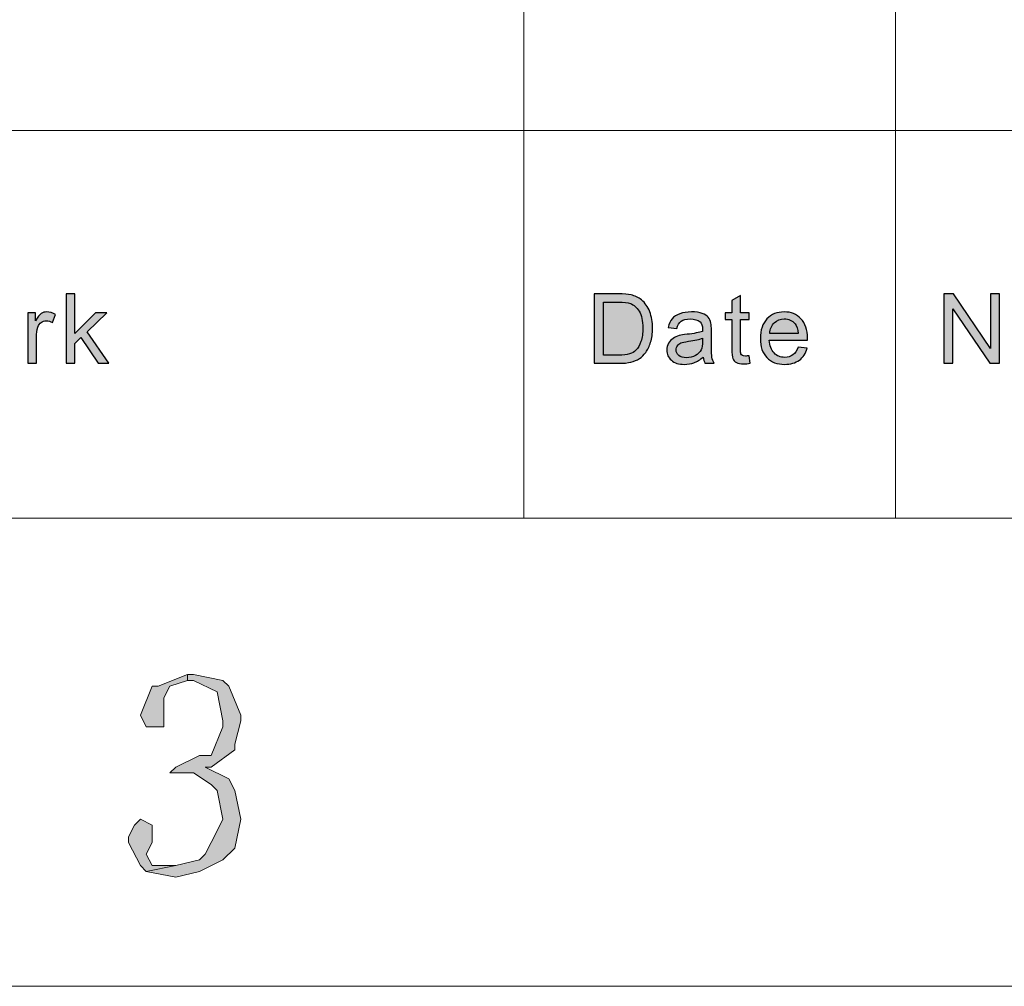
# Model space of a CAD drawing. Header units: millimetres. Extents: x -296 to 295, y -209 to 209.
# Tile 74 of 123: x 100 to 124, y -209 to -184. Entities that reach past the tile are written whole.
import ezdxf

# ---------------------------------------------------------------- set-up
doc = ezdxf.new("R2010")
doc.units = ezdxf.units.MM
doc.header["$MEASUREMENT"] = 0
doc.layers.add('layer 1', color=7, linetype='Continuous')

msp = doc.modelspace()

# ---------------------------------------------------------------- hatches: boundary and pattern name
at = {"layer": 'layer 1'}
h = msp.add_hatch(color=250, dxfattribs=at)
edge = h.paths.add_edge_path()
edge.add_spline(control_points=[(100.7042, -193.1395), (100.7042, -193.1395), (100.7042, -191.3802), (100.7042, -191.3802), (100.7042, -191.3802), (100.9245, -191.3802), (100.9245, -191.3802), (100.9245, -191.3802), (100.9245, -192.3823), (100.9245, -192.3823), (100.9245, -192.3823), (101.4455, -191.8643), (101.4455, -191.8643), (101.4455, -191.8643), (101.7303, -191.8643), (101.7303, -191.8643), (101.7303, -191.8643), (101.2343, -192.3381), (101.2343, -192.3381), (101.2343, -192.3381), (101.7803, -193.1395), (101.7803, -193.1395), (101.7803, -193.1395), (101.509, -193.1395), (101.509, -193.1395), (101.509, -193.1395), (101.0774, -192.488), (101.0774, -192.488), (101.0774, -192.488), (100.9245, -192.6337), (100.9245, -192.6337), (100.9245, -192.6337), (100.9245, -193.1395), (100.9245, -193.1395), (100.9245, -193.1395), (100.7042, -193.1395), (100.7042, -193.1395)], knot_values=[0, 0, 0, 0, 0.0833333, 0.0833333, 0.0833333, 0.1666667, 0.1666667, 0.1666667, 0.25, 0.25, 0.25, 0.3333333, 0.3333333, 0.3333333, 0.4166667, 0.4166667, 0.4166667, 0.5, 0.5, 0.5, 0.5833333, 0.5833333, 0.5833333, 0.6666667, 0.6666667, 0.6666667, 0.75, 0.75, 0.75, 0.8333333, 0.8333333, 0.8333333, 0.9166667, 0.9166667, 0.9166667, 1, 1, 1, 1], degree=3, periodic=1)
h = msp.add_hatch(color=250, dxfattribs=at)
edge = h.paths.add_edge_path()
edge.add_spline(control_points=[(114.0783, -193.1395), (114.0783, -193.1395), (114.0783, -191.3802), (114.0783, -191.3802), (114.0783, -191.3802), (114.6961, -191.3802), (114.6961, -191.3802), (114.8356, -191.3802), (114.942, -191.3884), (115.0155, -191.4052), (115.1181, -191.4285), (115.2058, -191.4707), (115.2785, -191.5313), (115.3732, -191.61), (115.4437, -191.7099), (115.4905, -191.8319), (115.5377, -191.9539), (115.5611, -192.0936), (115.5611, -192.2504), (115.5611, -192.3839), (115.5452, -192.5023), (115.5135, -192.6055), (115.4818, -192.7087), (115.4409, -192.7943), (115.3911, -192.8618), (115.3411, -192.9294), (115.2867, -192.9827), (115.2275, -193.0211), (115.1687, -193.0601), (115.0972, -193.0895), (115.0138, -193.1096), (114.9299, -193.1297), (114.8338, -193.1395), (114.7253, -193.1395), (114.7253, -193.1395), (114.0783, -193.1395), (114.0783, -193.1395)], knot_values=[0, 0, 0, 0, 0.0833333, 0.0833333, 0.0833333, 0.1666667, 0.1666667, 0.1666667, 0.25, 0.25, 0.25, 0.3333333, 0.3333333, 0.3333333, 0.4166667, 0.4166667, 0.4166667, 0.5, 0.5, 0.5, 0.5833333, 0.5833333, 0.5833333, 0.6666667, 0.6666667, 0.6666667, 0.75, 0.75, 0.75, 0.8333333, 0.8333333, 0.8333333, 0.9166667, 0.9166667, 0.9166667, 1, 1, 1, 1], degree=3, periodic=1)
h = msp.add_hatch(color=250, dxfattribs=at)
edge = h.paths.add_edge_path()
edge.add_spline(control_points=[(122.9414, -193.1395), (122.9414, -193.1395), (122.9414, -191.3802), (122.9414, -191.3802), (122.9414, -191.3802), (123.1853, -191.3802), (123.1853, -191.3802), (123.1853, -191.3802), (124.1261, -192.7611), (124.1261, -192.7611), (124.1261, -192.7611), (124.1261, -191.3802), (124.1261, -191.3802), (124.1261, -191.3802), (124.3541, -191.3802), (124.3541, -191.3802), (124.3541, -191.3802), (124.3541, -193.1395), (124.3541, -193.1395), (124.3541, -193.1395), (124.1103, -193.1395), (124.1103, -193.1395), (124.1103, -193.1395), (123.1694, -191.7586), (123.1694, -191.7586), (123.1694, -191.7586), (123.1694, -193.1395), (123.1694, -193.1395), (123.1694, -193.1395), (122.9414, -193.1395), (122.9414, -193.1395)], knot_values=[0, 0, 0, 0, 0.1, 0.1, 0.1, 0.2, 0.2, 0.2, 0.3, 0.3, 0.3, 0.4, 0.4, 0.4, 0.5, 0.5, 0.5, 0.6, 0.6, 0.6, 0.7, 0.7, 0.7, 0.8, 0.8, 0.8, 0.9, 0.9, 0.9, 1, 1, 1, 1], degree=3, periodic=1)
h = msp.add_hatch(color=250, dxfattribs=at)
edge = h.paths.add_edge_path()
edge.add_spline(control_points=[(114.3162, -192.9331), (114.3162, -192.9331), (114.6986, -192.9331), (114.6986, -192.9331), (114.8167, -192.9331), (114.9094, -192.9225), (114.9767, -192.9008), (115.0438, -192.879), (115.0972, -192.8487), (115.1373, -192.8094), (115.1933, -192.7541), (115.2371, -192.6796), (115.2684, -192.5862), (115.2997, -192.4929), (115.3156, -192.3798), (115.3156, -192.2468), (115.3156, -192.0625), (115.2847, -191.9208), (115.2233, -191.8217), (115.162, -191.7226), (115.0873, -191.6562), (114.9992, -191.6227), (114.9357, -191.5985), (114.8334, -191.5866), (114.6924, -191.5866), (114.6924, -191.5866), (114.3162, -191.5866), (114.3162, -191.5866), (114.3162, -191.5866), (114.3162, -192.9331), (114.3162, -192.9331)], knot_values=[0, 0, 0, 0, 0.1, 0.1, 0.1, 0.2, 0.2, 0.2, 0.3, 0.3, 0.3, 0.4, 0.4, 0.4, 0.5, 0.5, 0.5, 0.6, 0.6, 0.6, 0.7, 0.7, 0.7, 0.8, 0.8, 0.8, 0.9, 0.9, 0.9, 1, 1, 1, 1], degree=3, periodic=1)
h = msp.add_hatch(color=250, dxfattribs=at)
edge = h.paths.add_edge_path()
edge.add_spline(control_points=[(118.0093, -192.9466), (118.0093, -192.9466), (118.0393, -193.1375), (118.0393, -193.1375), (117.9776, -193.1501), (117.922, -193.1567), (117.8736, -193.1567), (117.7939, -193.1567), (117.7321, -193.1444), (117.6878, -193.1194), (117.6439, -193.0945), (117.613, -193.0621), (117.5951, -193.0216), (117.5772, -192.981), (117.5684, -192.8958), (117.5684, -192.766), (117.5684, -192.766), (117.5684, -192.0313), (117.5684, -192.0313), (117.5684, -192.0313), (117.4056, -192.0313), (117.4056, -192.0313), (117.4056, -192.0313), (117.4056, -191.8643), (117.4056, -191.8643), (117.4056, -191.8643), (117.5684, -191.8643), (117.5684, -191.8643), (117.5684, -191.8643), (117.5684, -191.5489), (117.5684, -191.5489), (117.5684, -191.5489), (117.7888, -191.4191), (117.7888, -191.4191), (117.7888, -191.4191), (117.7888, -191.8643), (117.7888, -191.8643), (117.7888, -191.8643), (118.0093, -191.8643), (118.0093, -191.8643), (118.0093, -191.8643), (118.0093, -192.0313), (118.0093, -192.0313), (118.0093, -192.0313), (117.7888, -192.0313), (117.7888, -192.0313), (117.7888, -192.0313), (117.7888, -192.7783), (117.7888, -192.7783), (117.7888, -192.8401), (117.7926, -192.8799), (117.8005, -192.8975), (117.808, -192.9151), (117.8206, -192.929), (117.8381, -192.9397), (117.8557, -192.9499), (117.8806, -192.9552), (117.9132, -192.9552), (117.9374, -192.9552), (117.9696, -192.9524), (118.0093, -192.9466)], knot_values=[0, 0, 0, 0, 0.05, 0.05, 0.05, 0.1, 0.1, 0.1, 0.15, 0.15, 0.15, 0.2, 0.2, 0.2, 0.25, 0.25, 0.25, 0.3, 0.3, 0.3, 0.35, 0.35, 0.35, 0.4, 0.4, 0.4, 0.45, 0.45, 0.45, 0.5, 0.5, 0.5, 0.55, 0.55, 0.55, 0.6, 0.6, 0.6, 0.65, 0.65, 0.65, 0.7, 0.7, 0.7, 0.75, 0.75, 0.75, 0.8, 0.8, 0.8, 0.85, 0.85, 0.85, 0.9, 0.9, 0.9, 0.95, 0.95, 0.95, 1, 1, 1, 1], degree=3, periodic=1)
h = msp.add_hatch(color=250, dxfattribs=at)
edge = h.paths.add_edge_path()
edge.add_spline(control_points=[(99.7276, -193.1395), (99.7276, -193.1395), (99.7276, -191.8643), (99.7276, -191.8643), (99.7276, -191.8643), (99.9255, -191.8643), (99.9255, -191.8643), (99.9255, -191.8643), (99.9255, -192.0596), (99.9255, -192.0596), (99.976, -191.9691), (100.0227, -191.9093), (100.0657, -191.8806), (100.1087, -191.8516), (100.1559, -191.8372), (100.2072, -191.8372), (100.2815, -191.8372), (100.3572, -191.8602), (100.4339, -191.9056), (100.4339, -191.9056), (100.3554, -192.1051), (100.3554, -192.1051), (100.302, -192.0756), (100.2486, -192.0608), (100.1952, -192.0608), (100.1472, -192.0608), (100.1042, -192.0752), (100.0661, -192.1034), (100.0282, -192.1317), (100.001, -192.171), (99.9848, -192.2214), (99.9601, -192.2979), (99.948, -192.3819), (99.948, -192.4732), (99.948, -192.4732), (99.948, -193.1395), (99.948, -193.1395), (99.948, -193.1395), (99.7276, -193.1395), (99.7276, -193.1395)], knot_values=[0, 0, 0, 0, 0.0769231, 0.0769231, 0.0769231, 0.1538462, 0.1538462, 0.1538462, 0.2307692, 0.2307692, 0.2307692, 0.3076923, 0.3076923, 0.3076923, 0.3846154, 0.3846154, 0.3846154, 0.4615385, 0.4615385, 0.4615385, 0.5384615, 0.5384615, 0.5384615, 0.6153846, 0.6153846, 0.6153846, 0.6923077, 0.6923077, 0.6923077, 0.7692308, 0.7692308, 0.7692308, 0.8461538, 0.8461538, 0.8461538, 0.9230769, 0.9230769, 0.9230769, 1, 1, 1, 1], degree=3, periodic=1)
h = msp.add_hatch(color=250, dxfattribs=at)
edge = h.paths.add_edge_path()
edge.add_spline(control_points=[(116.8477, -192.9798), (116.7659, -193.0482), (116.687, -193.0961), (116.6114, -193.1243), (116.5359, -193.1526), (116.4549, -193.1665), (116.3681, -193.1665), (116.2253, -193.1665), (116.1155, -193.1325), (116.0387, -193.0641), (115.9619, -192.9962), (115.9235, -192.9089), (115.9235, -192.8029), (115.9235, -192.7406), (115.9381, -192.6837), (115.9669, -192.6321), (115.9961, -192.5805), (116.0341, -192.5396), (116.0808, -192.5084), (116.128, -192.4773), (116.1806, -192.4536), (116.2395, -192.4376), (116.2829, -192.4265), (116.3484, -192.4159), (116.4357, -192.4052), (116.6136, -192.3848), (116.7451, -192.3598), (116.8289, -192.3311), (116.8298, -192.3016), (116.8302, -192.2828), (116.8302, -192.275), (116.8302, -192.1874), (116.8093, -192.1255), (116.7676, -192.0895), (116.7112, -192.0408), (116.6273, -192.0166), (116.5163, -192.0166), (116.4123, -192.0166), (116.3355, -192.0346), (116.2862, -192.0703), (116.2366, -192.1059), (116.2003, -192.1689), (116.1764, -192.2599), (116.1764, -192.2599), (115.9611, -192.2304), (115.9611, -192.2304), (115.9807, -192.1399), (116.0128, -192.0666), (116.0579, -192.0109), (116.103, -191.9552), (116.1681, -191.9126), (116.2533, -191.8823), (116.338, -191.8524), (116.437, -191.8372), (116.5488, -191.8372), (116.6598, -191.8372), (116.7505, -191.8499), (116.8202, -191.8757), (116.8895, -191.9015), (116.9408, -191.9335), (116.9734, -191.9724), (117.0059, -192.0113), (117.0289, -192.0604), (117.0423, -192.1198), (117.0493, -192.1567), (117.0531, -192.223), (117.0531, -192.3184), (117.0531, -192.3184), (117.0531, -192.6051), (117.0531, -192.6051), (117.0531, -192.8053), (117.0577, -192.9319), (117.0669, -192.9855), (117.0756, -193.0392), (117.094, -193.0904), (117.1207, -193.1395), (117.1207, -193.1395), (116.8903, -193.1395), (116.8903, -193.1395), (116.8682, -193.094), (116.854, -193.0408), (116.8477, -192.9798)], knot_values=[0, 0, 0, 0, 0.037037, 0.037037, 0.037037, 0.0740741, 0.0740741, 0.0740741, 0.1111111, 0.1111111, 0.1111111, 0.1481481, 0.1481481, 0.1481481, 0.1851852, 0.1851852, 0.1851852, 0.2222222, 0.2222222, 0.2222222, 0.2592593, 0.2592593, 0.2592593, 0.2962963, 0.2962963, 0.2962963, 0.3333333, 0.3333333, 0.3333333, 0.3703704, 0.3703704, 0.3703704, 0.4074074, 0.4074074, 0.4074074, 0.4444444, 0.4444444, 0.4444444, 0.4814815, 0.4814815, 0.4814815, 0.5185185, 0.5185185, 0.5185185, 0.5555556, 0.5555556, 0.5555556, 0.5925926, 0.5925926, 0.5925926, 0.6296296, 0.6296296, 0.6296296, 0.6666667, 0.6666667, 0.6666667, 0.7037037, 0.7037037, 0.7037037, 0.7407407, 0.7407407, 0.7407407, 0.7777778, 0.7777778, 0.7777778, 0.8148148, 0.8148148, 0.8148148, 0.8518519, 0.8518519, 0.8518519, 0.8888889, 0.8888889, 0.8888889, 0.9259259, 0.9259259, 0.9259259, 0.962963, 0.962963, 0.962963, 1, 1, 1, 1], degree=3, periodic=1)
h = msp.add_hatch(color=250, dxfattribs=at)
edge = h.paths.add_edge_path()
edge.add_spline(control_points=[(119.2526, -192.7267), (119.2526, -192.7267), (119.4805, -192.7562), (119.4805, -192.7562), (119.445, -192.886), (119.3787, -192.9872), (119.2817, -193.0588), (119.1849, -193.1305), (119.0614, -193.1665), (118.9107, -193.1665), (118.7212, -193.1665), (118.5708, -193.1092), (118.4598, -192.9945), (118.3488, -192.8803), (118.2933, -192.7193), (118.2933, -192.5125), (118.2933, -192.2988), (118.3492, -192.1325), (118.4615, -192.0146), (118.5738, -191.8962), (118.7195, -191.8372), (118.8986, -191.8372), (119.0719, -191.8372), (119.2133, -191.895), (119.3231, -192.0109), (119.4329, -192.1268), (119.488, -192.2898), (119.488, -192.4998), (119.488, -192.5125), (119.4876, -192.5318), (119.4867, -192.5572), (119.4867, -192.5572), (118.5187, -192.5572), (118.5187, -192.5572), (118.527, -192.6968), (118.5672, -192.8041), (118.6397, -192.8782), (118.712, -192.9524), (118.8025, -192.9896), (118.9107, -192.9896), (118.9912, -192.9896), (119.0601, -192.9687), (119.1169, -192.927), (119.1741, -192.8852), (119.2192, -192.8184), (119.2526, -192.7267)], knot_values=[0, 0, 0, 0, 0.0666667, 0.0666667, 0.0666667, 0.1333333, 0.1333333, 0.1333333, 0.2, 0.2, 0.2, 0.2666667, 0.2666667, 0.2666667, 0.3333333, 0.3333333, 0.3333333, 0.4, 0.4, 0.4, 0.4666667, 0.4666667, 0.4666667, 0.5333333, 0.5333333, 0.5333333, 0.6, 0.6, 0.6, 0.6666667, 0.6666667, 0.6666667, 0.7333333, 0.7333333, 0.7333333, 0.8, 0.8, 0.8, 0.8666667, 0.8666667, 0.8666667, 0.9333333, 0.9333333, 0.9333333, 1, 1, 1, 1], degree=3, periodic=1)
h = msp.add_hatch(color=250, dxfattribs=at)
edge = h.paths.add_edge_path()
edge.add_spline(control_points=[(118.5312, -192.3803), (118.5312, -192.3803), (119.255, -192.3803), (119.255, -192.3803), (119.2455, -192.273), (119.2175, -192.1927), (119.172, -192.1391), (119.1023, -192.0559), (119.0113, -192.0141), (118.8998, -192.0141), (118.7988, -192.0141), (118.7141, -192.0473), (118.6452, -192.1137), (118.5768, -192.18), (118.5387, -192.2689), (118.5312, -192.3803)], knot_values=[0, 0, 0, 0, 0.2, 0.2, 0.2, 0.4, 0.4, 0.4, 0.6, 0.6, 0.6, 0.8, 0.8, 0.8, 1, 1, 1, 1], degree=3, periodic=1)
h = msp.add_hatch(color=250, dxfattribs=at)
edge = h.paths.add_edge_path()
edge.add_spline(control_points=[(116.8302, -192.5007), (116.75, -192.5326), (116.6299, -192.5596), (116.4695, -192.5817), (116.3785, -192.5944), (116.3143, -192.6088), (116.2767, -192.6247), (116.2391, -192.6407), (116.2103, -192.6641), (116.1898, -192.6944), (116.1694, -192.7251), (116.1589, -192.7591), (116.1589, -192.7967), (116.1589, -192.8537), (116.181, -192.9016), (116.2257, -192.9397), (116.2704, -192.9777), (116.3355, -192.997), (116.4211, -192.997), (116.5058, -192.997), (116.5814, -192.979), (116.6478, -192.9425), (116.7138, -192.9065), (116.7626, -192.8569), (116.7935, -192.7943), (116.8172, -192.7455), (116.8289, -192.6739), (116.8289, -192.5793), (116.8289, -192.5793), (116.8302, -192.5007), (116.8302, -192.5007)], knot_values=[0, 0, 0, 0, 0.1, 0.1, 0.1, 0.2, 0.2, 0.2, 0.3, 0.3, 0.3, 0.4, 0.4, 0.4, 0.5, 0.5, 0.5, 0.6, 0.6, 0.6, 0.7, 0.7, 0.7, 0.8, 0.8, 0.8, 0.9, 0.9, 0.9, 1, 1, 1, 1], degree=3, periodic=1)
h = msp.add_hatch(color=1, dxfattribs=at)
edge = h.paths.add_edge_path()
edge.add_spline(control_points=[(103.7781, -201.0257), (103.7781, -201.0257), (103.0305, -201.319), (103.0305, -201.319), (103.0305, -201.319), (102.8809, -201.319), (102.8809, -201.319), (102.8809, -201.319), (102.5818, -202.0525), (102.5818, -202.0525), (102.5818, -202.0525), (102.7314, -202.3459), (102.7314, -202.3459), (102.7314, -202.3459), (102.8809, -202.3459), (102.8809, -202.3459), (102.8809, -202.3459), (103.18, -202.3459), (103.18, -202.3459), (103.18, -202.3459), (103.18, -202.0525), (103.18, -202.0525), (103.18, -202.0525), (103.18, -201.9058), (103.18, -201.9058), (103.18, -201.9058), (103.18, -201.6124), (103.18, -201.6124), (103.18, -201.6124), (103.3295, -201.319), (103.3295, -201.319), (103.3295, -201.319), (103.7781, -201.1723), (103.7781, -201.1723), (103.7781, -201.1723), (103.7781, -201.0257), (103.7781, -201.0257)], knot_values=[0, 0, 0, 0, 0.0833333, 0.0833333, 0.0833333, 0.1666667, 0.1666667, 0.1666667, 0.25, 0.25, 0.25, 0.3333333, 0.3333333, 0.3333333, 0.4166667, 0.4166667, 0.4166667, 0.5, 0.5, 0.5, 0.5833333, 0.5833333, 0.5833333, 0.6666667, 0.6666667, 0.6666667, 0.75, 0.75, 0.75, 0.8333333, 0.8333333, 0.8333333, 0.9166667, 0.9166667, 0.9166667, 1, 1, 1, 1], degree=3, periodic=1)
h = msp.add_hatch(color=1, dxfattribs=at)
edge = h.paths.add_edge_path()
edge.add_spline(control_points=[(103.9277, -201.0257), (103.9277, -201.0257), (103.7781, -201.0257), (103.7781, -201.0257), (103.7781, -201.0257), (103.7781, -201.1723), (103.7781, -201.1723), (103.7781, -201.1723), (103.9277, -201.1723), (103.9277, -201.1723), (103.9277, -201.1723), (104.5258, -201.4657), (104.5258, -201.4657), (104.5258, -201.4657), (104.5258, -201.4657), (104.5258, -201.4657), (104.5258, -201.4657), (104.6753, -202.1992), (104.6753, -202.1992), (104.6753, -202.1992), (104.6753, -202.3459), (104.6753, -202.3459), (104.6753, -202.3459), (104.3763, -203.0794), (104.3763, -203.0794), (104.3763, -203.0794), (104.0772, -203.0794), (104.0772, -203.0794), (104.0772, -203.0794), (103.4791, -203.3728), (103.4791, -203.3728), (103.4791, -203.3728), (103.3295, -203.5194), (103.3295, -203.5194), (103.3295, -203.5194), (103.9277, -203.5194), (103.9277, -203.5194), (103.9277, -203.5194), (104.3763, -203.8128), (104.3763, -203.8128), (104.3763, -203.8128), (104.5258, -203.9595), (104.5258, -203.9595), (104.5258, -203.9595), (104.6753, -204.693), (104.6753, -204.693), (104.6753, -204.693), (104.5258, -204.9864), (104.5258, -204.9864), (104.5258, -204.9864), (104.2267, -205.5732), (104.2267, -205.5732), (104.2267, -205.5732), (104.0772, -205.7199), (104.0772, -205.7199), (104.0772, -205.7199), (103.4791, -205.8665), (103.4791, -205.8665), (103.4791, -205.8665), (102.7314, -206.0132), (102.7314, -206.0132), (102.7314, -206.0132), (103.4791, -206.1599), (103.4791, -206.1599), (103.4791, -206.1599), (104.0772, -206.0132), (104.0772, -206.0132), (104.0772, -206.0132), (104.6753, -205.7199), (104.6753, -205.7199), (104.6753, -205.7199), (104.9744, -205.4265), (104.9744, -205.4265), (104.9744, -205.4265), (105.1239, -204.693), (105.1239, -204.693), (105.1239, -204.693), (105.1239, -204.693), (105.1239, -204.693), (105.1239, -204.693), (104.9744, -203.9595), (104.9744, -203.9595), (104.9744, -203.9595), (104.8249, -203.6661), (104.8249, -203.6661), (104.8249, -203.6661), (104.2267, -203.3728), (104.2267, -203.3728), (104.2267, -203.3728), (104.3763, -203.3728), (104.3763, -203.3728), (104.3763, -203.3728), (104.9744, -202.9327), (104.9744, -202.9327), (104.9744, -202.9327), (104.9744, -202.786), (104.9744, -202.786), (104.9744, -202.786), (105.1239, -202.1992), (105.1239, -202.1992), (105.1239, -202.1992), (105.1239, -202.0525), (105.1239, -202.0525), (105.1239, -202.0525), (104.8249, -201.319), (104.8249, -201.319), (104.8249, -201.319), (104.6753, -201.1723), (104.6753, -201.1723), (104.6753, -201.1723), (103.9277, -201.0257), (103.9277, -201.0257)], knot_values=[0, 0, 0, 0, 0.027027, 0.027027, 0.027027, 0.0540541, 0.0540541, 0.0540541, 0.0810811, 0.0810811, 0.0810811, 0.1081081, 0.1081081, 0.1081081, 0.1351351, 0.1351351, 0.1351351, 0.1621622, 0.1621622, 0.1621622, 0.1891892, 0.1891892, 0.1891892, 0.2162162, 0.2162162, 0.2162162, 0.2432432, 0.2432432, 0.2432432, 0.2702703, 0.2702703, 0.2702703, 0.2972973, 0.2972973, 0.2972973, 0.3243243, 0.3243243, 0.3243243, 0.3513514, 0.3513514, 0.3513514, 0.3783784, 0.3783784, 0.3783784, 0.4054054, 0.4054054, 0.4054054, 0.4324324, 0.4324324, 0.4324324, 0.4594595, 0.4594595, 0.4594595, 0.4864865, 0.4864865, 0.4864865, 0.5135135, 0.5135135, 0.5135135, 0.5405405, 0.5405405, 0.5405405, 0.5675676, 0.5675676, 0.5675676, 0.5945946, 0.5945946, 0.5945946, 0.6216216, 0.6216216, 0.6216216, 0.6486486, 0.6486486, 0.6486486, 0.6756757, 0.6756757, 0.6756757, 0.7027027, 0.7027027, 0.7027027, 0.7297297, 0.7297297, 0.7297297, 0.7567568, 0.7567568, 0.7567568, 0.7837838, 0.7837838, 0.7837838, 0.8108108, 0.8108108, 0.8108108, 0.8378378, 0.8378378, 0.8378378, 0.8648649, 0.8648649, 0.8648649, 0.8918919, 0.8918919, 0.8918919, 0.9189189, 0.9189189, 0.9189189, 0.9459459, 0.9459459, 0.9459459, 0.972973, 0.972973, 0.972973, 1, 1, 1, 1], degree=3, periodic=1)
h = msp.add_hatch(color=1, dxfattribs=at)
edge = h.paths.add_edge_path()
edge.add_spline(control_points=[(102.5818, -204.693), (102.5818, -204.693), (102.4323, -204.8397), (102.4323, -204.8397), (102.4323, -204.8397), (102.2828, -205.1331), (102.2828, -205.1331), (102.2828, -205.1331), (102.2828, -205.2798), (102.2828, -205.2798), (102.2828, -205.2798), (102.5818, -205.8665), (102.5818, -205.8665), (102.5818, -205.8665), (102.7314, -206.0132), (102.7314, -206.0132), (102.7314, -206.0132), (103.4791, -205.8665), (103.4791, -205.8665), (103.4791, -205.8665), (102.8809, -205.8665), (102.8809, -205.8665), (102.8809, -205.8665), (102.7314, -205.5732), (102.7314, -205.5732), (102.7314, -205.5732), (102.8809, -205.2798), (102.8809, -205.2798), (102.8809, -205.2798), (102.8809, -205.1331), (102.8809, -205.1331), (102.8809, -205.1331), (102.8809, -204.8397), (102.8809, -204.8397), (102.8809, -204.8397), (102.5818, -204.693), (102.5818, -204.693)], knot_values=[0, 0, 0, 0, 0.0833333, 0.0833333, 0.0833333, 0.1666667, 0.1666667, 0.1666667, 0.25, 0.25, 0.25, 0.3333333, 0.3333333, 0.3333333, 0.4166667, 0.4166667, 0.4166667, 0.5, 0.5, 0.5, 0.5833333, 0.5833333, 0.5833333, 0.6666667, 0.6666667, 0.6666667, 0.75, 0.75, 0.75, 0.8333333, 0.8333333, 0.8333333, 0.9166667, 0.9166667, 0.9166667, 1, 1, 1, 1], degree=3, periodic=1)

# ---------------------------------------------------------------- linework, layer by layer
at = {"layer": 'layer 1', "color": 1, "lineweight": 0}
msp.add_open_spline([(295.3283, 209.2747), (295.3283, 209.2747), (295.3283, -208.9236), (295.3283, -208.9236), (295.3283, -208.9236), (-296.1944, -208.9236), (-296.1944, -208.9236), (-296.1944, -208.9236), (-296.1944, 209.2747), (-296.1944, 209.2747), (-296.1944, 209.2747), (295.3283, 209.2747), (295.3283, 209.2747)], degree=3, knots=[0, 0, 0, 0, 0.25, 0.25, 0.25, 0.5, 0.5, 0.5, 0.75, 0.75, 0.75, 1, 1, 1, 1], dxfattribs=at)
at = {"layer": 'layer 1', "color": 5, "lineweight": 0}
msp.add_open_spline([(-281.2487, 194.7284), (-281.2487, 194.7284), (-281.2487, -197.0649), (-281.2487, -197.0649), (-281.2487, -197.0649), (283.3586, -197.0649), (283.3586, -197.0649)], degree=3, knots=[0, 0, 0, 0, 0.5, 0.5, 0.5, 1, 1, 1, 1], dxfattribs=at)
at = {"layer": 'layer 1', "lineweight": 0}
for points in [[(112.3016, -157.9012), (112.3016, -157.9012), (112.3016, -197.0649), (112.3016, -197.0649)], [(121.7211, -157.9012), (121.7211, -157.9012), (121.7211, -197.0649), (121.7211, -197.0649)]]:
    msp.add_open_spline(points, degree=3, dxfattribs=at)
at = {"layer": 'layer 1', "color": 5, "lineweight": 0}
msp.add_open_spline([(85.6856, -187.2376), (85.6856, -187.2376), (191.9976, -187.2376), (191.9976, -187.2376)], degree=3, dxfattribs=at)
at = {"layer": 'layer 1', "color": 250}
for points, knots in [([(100.7042, -193.1395), (100.7042, -193.1395), (100.7042, -191.3802), (100.7042, -191.3802), (100.7042, -191.3802), (100.9245, -191.3802), (100.9245, -191.3802), (100.9245, -191.3802), (100.9245, -192.3823), (100.9245, -192.3823), (100.9245, -192.3823), (101.4455, -191.8643), (101.4455, -191.8643), (101.4455, -191.8643), (101.7303, -191.8643), (101.7303, -191.8643), (101.7303, -191.8643), (101.2343, -192.3381), (101.2343, -192.3381), (101.2343, -192.3381), (101.7803, -193.1395), (101.7803, -193.1395), (101.7803, -193.1395), (101.509, -193.1395), (101.509, -193.1395), (101.509, -193.1395), (101.0774, -192.488), (101.0774, -192.488), (101.0774, -192.488), (100.9245, -192.6337), (100.9245, -192.6337), (100.9245, -192.6337), (100.9245, -193.1395), (100.9245, -193.1395), (100.9245, -193.1395), (100.7042, -193.1395), (100.7042, -193.1395)], [0, 0, 0, 0, 0.0833333, 0.0833333, 0.0833333, 0.1666667, 0.1666667, 0.1666667, 0.25, 0.25, 0.25, 0.3333333, 0.3333333, 0.3333333, 0.4166667, 0.4166667, 0.4166667, 0.5, 0.5, 0.5, 0.5833333, 0.5833333, 0.5833333, 0.6666667, 0.6666667, 0.6666667, 0.75, 0.75, 0.75, 0.8333333, 0.8333333, 0.8333333, 0.9166667, 0.9166667, 0.9166667, 1, 1, 1, 1]), ([(114.0783, -193.1395), (114.0783, -193.1395), (114.0783, -191.3802), (114.0783, -191.3802), (114.0783, -191.3802), (114.6961, -191.3802), (114.6961, -191.3802), (114.8356, -191.3802), (114.942, -191.3884), (115.0155, -191.4052), (115.1181, -191.4285), (115.2058, -191.4707), (115.2785, -191.5313), (115.3732, -191.61), (115.4437, -191.7099), (115.4905, -191.8319), (115.5377, -191.9539), (115.5611, -192.0936), (115.5611, -192.2504), (115.5611, -192.3839), (115.5452, -192.5023), (115.5135, -192.6055), (115.4818, -192.7087), (115.4409, -192.7943), (115.3911, -192.8618), (115.3411, -192.9294), (115.2867, -192.9827), (115.2275, -193.0211), (115.1687, -193.0601), (115.0972, -193.0895), (115.0138, -193.1096), (114.9299, -193.1297), (114.8338, -193.1395), (114.7253, -193.1395), (114.7253, -193.1395), (114.0783, -193.1395), (114.0783, -193.1395)], [0, 0, 0, 0, 0.0833333, 0.0833333, 0.0833333, 0.1666667, 0.1666667, 0.1666667, 0.25, 0.25, 0.25, 0.3333333, 0.3333333, 0.3333333, 0.4166667, 0.4166667, 0.4166667, 0.5, 0.5, 0.5, 0.5833333, 0.5833333, 0.5833333, 0.6666667, 0.6666667, 0.6666667, 0.75, 0.75, 0.75, 0.8333333, 0.8333333, 0.8333333, 0.9166667, 0.9166667, 0.9166667, 1, 1, 1, 1]), ([(122.9414, -193.1395), (122.9414, -193.1395), (122.9414, -191.3802), (122.9414, -191.3802), (122.9414, -191.3802), (123.1853, -191.3802), (123.1853, -191.3802), (123.1853, -191.3802), (124.1261, -192.7611), (124.1261, -192.7611), (124.1261, -192.7611), (124.1261, -191.3802), (124.1261, -191.3802), (124.1261, -191.3802), (124.3541, -191.3802), (124.3541, -191.3802), (124.3541, -191.3802), (124.3541, -193.1395), (124.3541, -193.1395), (124.3541, -193.1395), (124.1103, -193.1395), (124.1103, -193.1395), (124.1103, -193.1395), (123.1694, -191.7586), (123.1694, -191.7586), (123.1694, -191.7586), (123.1694, -193.1395), (123.1694, -193.1395), (123.1694, -193.1395), (122.9414, -193.1395), (122.9414, -193.1395)], [0, 0, 0, 0, 0.1, 0.1, 0.1, 0.2, 0.2, 0.2, 0.3, 0.3, 0.3, 0.4, 0.4, 0.4, 0.5, 0.5, 0.5, 0.6, 0.6, 0.6, 0.7, 0.7, 0.7, 0.8, 0.8, 0.8, 0.9, 0.9, 0.9, 1, 1, 1, 1]), ([(114.3162, -192.9331), (114.3162, -192.9331), (114.6986, -192.9331), (114.6986, -192.9331), (114.8167, -192.9331), (114.9094, -192.9225), (114.9767, -192.9008), (115.0438, -192.879), (115.0972, -192.8487), (115.1373, -192.8094), (115.1933, -192.7541), (115.2371, -192.6796), (115.2684, -192.5862), (115.2997, -192.4929), (115.3156, -192.3798), (115.3156, -192.2468), (115.3156, -192.0625), (115.2847, -191.9208), (115.2233, -191.8217), (115.162, -191.7226), (115.0873, -191.6562), (114.9992, -191.6227), (114.9357, -191.5985), (114.8334, -191.5866), (114.6924, -191.5866), (114.6924, -191.5866), (114.3162, -191.5866), (114.3162, -191.5866), (114.3162, -191.5866), (114.3162, -192.9331), (114.3162, -192.9331)], [0, 0, 0, 0, 0.1, 0.1, 0.1, 0.2, 0.2, 0.2, 0.3, 0.3, 0.3, 0.4, 0.4, 0.4, 0.5, 0.5, 0.5, 0.6, 0.6, 0.6, 0.7, 0.7, 0.7, 0.8, 0.8, 0.8, 0.9, 0.9, 0.9, 1, 1, 1, 1]), ([(118.0093, -192.9466), (118.0093, -192.9466), (118.0393, -193.1375), (118.0393, -193.1375), (117.9776, -193.1501), (117.922, -193.1567), (117.8736, -193.1567), (117.7939, -193.1567), (117.7321, -193.1444), (117.6878, -193.1194), (117.6439, -193.0945), (117.613, -193.0621), (117.5951, -193.0216), (117.5772, -192.981), (117.5684, -192.8958), (117.5684, -192.766), (117.5684, -192.766), (117.5684, -192.0313), (117.5684, -192.0313), (117.5684, -192.0313), (117.4056, -192.0313), (117.4056, -192.0313), (117.4056, -192.0313), (117.4056, -191.8643), (117.4056, -191.8643), (117.4056, -191.8643), (117.5684, -191.8643), (117.5684, -191.8643), (117.5684, -191.8643), (117.5684, -191.5489), (117.5684, -191.5489), (117.5684, -191.5489), (117.7888, -191.4191), (117.7888, -191.4191), (117.7888, -191.4191), (117.7888, -191.8643), (117.7888, -191.8643), (117.7888, -191.8643), (118.0093, -191.8643), (118.0093, -191.8643), (118.0093, -191.8643), (118.0093, -192.0313), (118.0093, -192.0313), (118.0093, -192.0313), (117.7888, -192.0313), (117.7888, -192.0313), (117.7888, -192.0313), (117.7888, -192.7783), (117.7888, -192.7783), (117.7888, -192.8401), (117.7926, -192.8799), (117.8005, -192.8975), (117.808, -192.9151), (117.8206, -192.929), (117.8381, -192.9397), (117.8557, -192.9499), (117.8806, -192.9552), (117.9132, -192.9552), (117.9374, -192.9552), (117.9696, -192.9524), (118.0093, -192.9466)], [0, 0, 0, 0, 0.05, 0.05, 0.05, 0.1, 0.1, 0.1, 0.15, 0.15, 0.15, 0.2, 0.2, 0.2, 0.25, 0.25, 0.25, 0.3, 0.3, 0.3, 0.35, 0.35, 0.35, 0.4, 0.4, 0.4, 0.45, 0.45, 0.45, 0.5, 0.5, 0.5, 0.55, 0.55, 0.55, 0.6, 0.6, 0.6, 0.65, 0.65, 0.65, 0.7, 0.7, 0.7, 0.75, 0.75, 0.75, 0.8, 0.8, 0.8, 0.85, 0.85, 0.85, 0.9, 0.9, 0.9, 0.95, 0.95, 0.95, 1, 1, 1, 1]), ([(99.7276, -193.1395), (99.7276, -193.1395), (99.7276, -191.8643), (99.7276, -191.8643), (99.7276, -191.8643), (99.9255, -191.8643), (99.9255, -191.8643), (99.9255, -191.8643), (99.9255, -192.0596), (99.9255, -192.0596), (99.976, -191.9691), (100.0227, -191.9093), (100.0657, -191.8806), (100.1087, -191.8516), (100.1559, -191.8372), (100.2072, -191.8372), (100.2815, -191.8372), (100.3572, -191.8602), (100.4339, -191.9056), (100.4339, -191.9056), (100.3554, -192.1051), (100.3554, -192.1051), (100.302, -192.0756), (100.2486, -192.0608), (100.1952, -192.0608), (100.1472, -192.0608), (100.1042, -192.0752), (100.0661, -192.1034), (100.0282, -192.1317), (100.001, -192.171), (99.9848, -192.2214), (99.9601, -192.2979), (99.948, -192.3819), (99.948, -192.4732), (99.948, -192.4732), (99.948, -193.1395), (99.948, -193.1395), (99.948, -193.1395), (99.7276, -193.1395), (99.7276, -193.1395)], [0, 0, 0, 0, 0.0769231, 0.0769231, 0.0769231, 0.1538462, 0.1538462, 0.1538462, 0.2307692, 0.2307692, 0.2307692, 0.3076923, 0.3076923, 0.3076923, 0.3846154, 0.3846154, 0.3846154, 0.4615385, 0.4615385, 0.4615385, 0.5384615, 0.5384615, 0.5384615, 0.6153846, 0.6153846, 0.6153846, 0.6923077, 0.6923077, 0.6923077, 0.7692308, 0.7692308, 0.7692308, 0.8461538, 0.8461538, 0.8461538, 0.9230769, 0.9230769, 0.9230769, 1, 1, 1, 1]), ([(116.8477, -192.9798), (116.7659, -193.0482), (116.687, -193.0961), (116.6114, -193.1243), (116.5359, -193.1526), (116.4549, -193.1665), (116.3681, -193.1665), (116.2253, -193.1665), (116.1155, -193.1325), (116.0387, -193.0641), (115.9619, -192.9962), (115.9235, -192.9089), (115.9235, -192.8029), (115.9235, -192.7406), (115.9381, -192.6837), (115.9669, -192.6321), (115.9961, -192.5805), (116.0341, -192.5396), (116.0808, -192.5084), (116.128, -192.4773), (116.1806, -192.4536), (116.2395, -192.4376), (116.2829, -192.4265), (116.3484, -192.4159), (116.4357, -192.4052), (116.6136, -192.3848), (116.7451, -192.3598), (116.8289, -192.3311), (116.8298, -192.3016), (116.8302, -192.2828), (116.8302, -192.275), (116.8302, -192.1874), (116.8093, -192.1255), (116.7676, -192.0895), (116.7112, -192.0408), (116.6273, -192.0166), (116.5163, -192.0166), (116.4123, -192.0166), (116.3355, -192.0346), (116.2862, -192.0703), (116.2366, -192.1059), (116.2003, -192.1689), (116.1764, -192.2599), (116.1764, -192.2599), (115.9611, -192.2304), (115.9611, -192.2304), (115.9807, -192.1399), (116.0128, -192.0666), (116.0579, -192.0109), (116.103, -191.9552), (116.1681, -191.9126), (116.2533, -191.8823), (116.338, -191.8524), (116.437, -191.8372), (116.5488, -191.8372), (116.6598, -191.8372), (116.7505, -191.8499), (116.8202, -191.8757), (116.8895, -191.9015), (116.9408, -191.9335), (116.9734, -191.9724), (117.0059, -192.0113), (117.0289, -192.0604), (117.0423, -192.1198), (117.0493, -192.1567), (117.0531, -192.223), (117.0531, -192.3184), (117.0531, -192.3184), (117.0531, -192.6051), (117.0531, -192.6051), (117.0531, -192.8053), (117.0577, -192.9319), (117.0669, -192.9855), (117.0756, -193.0392), (117.094, -193.0904), (117.1207, -193.1395), (117.1207, -193.1395), (116.8903, -193.1395), (116.8903, -193.1395), (116.8682, -193.094), (116.854, -193.0408), (116.8477, -192.9798)], [0, 0, 0, 0, 0.037037, 0.037037, 0.037037, 0.0740741, 0.0740741, 0.0740741, 0.1111111, 0.1111111, 0.1111111, 0.1481481, 0.1481481, 0.1481481, 0.1851852, 0.1851852, 0.1851852, 0.2222222, 0.2222222, 0.2222222, 0.2592593, 0.2592593, 0.2592593, 0.2962963, 0.2962963, 0.2962963, 0.3333333, 0.3333333, 0.3333333, 0.3703704, 0.3703704, 0.3703704, 0.4074074, 0.4074074, 0.4074074, 0.4444444, 0.4444444, 0.4444444, 0.4814815, 0.4814815, 0.4814815, 0.5185185, 0.5185185, 0.5185185, 0.5555556, 0.5555556, 0.5555556, 0.5925926, 0.5925926, 0.5925926, 0.6296296, 0.6296296, 0.6296296, 0.6666667, 0.6666667, 0.6666667, 0.7037037, 0.7037037, 0.7037037, 0.7407407, 0.7407407, 0.7407407, 0.7777778, 0.7777778, 0.7777778, 0.8148148, 0.8148148, 0.8148148, 0.8518519, 0.8518519, 0.8518519, 0.8888889, 0.8888889, 0.8888889, 0.9259259, 0.9259259, 0.9259259, 0.962963, 0.962963, 0.962963, 1, 1, 1, 1]), ([(119.2526, -192.7267), (119.2526, -192.7267), (119.4805, -192.7562), (119.4805, -192.7562), (119.445, -192.886), (119.3787, -192.9872), (119.2817, -193.0588), (119.1849, -193.1305), (119.0614, -193.1665), (118.9107, -193.1665), (118.7212, -193.1665), (118.5708, -193.1092), (118.4598, -192.9945), (118.3488, -192.8803), (118.2933, -192.7193), (118.2933, -192.5125), (118.2933, -192.2988), (118.3492, -192.1325), (118.4615, -192.0146), (118.5738, -191.8962), (118.7195, -191.8372), (118.8986, -191.8372), (119.0719, -191.8372), (119.2133, -191.895), (119.3231, -192.0109), (119.4329, -192.1268), (119.488, -192.2898), (119.488, -192.4998), (119.488, -192.5125), (119.4876, -192.5318), (119.4867, -192.5572), (119.4867, -192.5572), (118.5187, -192.5572), (118.5187, -192.5572), (118.527, -192.6968), (118.5672, -192.8041), (118.6397, -192.8782), (118.712, -192.9524), (118.8025, -192.9896), (118.9107, -192.9896), (118.9912, -192.9896), (119.0601, -192.9687), (119.1169, -192.927), (119.1741, -192.8852), (119.2192, -192.8184), (119.2526, -192.7267)], [0, 0, 0, 0, 0.0666667, 0.0666667, 0.0666667, 0.1333333, 0.1333333, 0.1333333, 0.2, 0.2, 0.2, 0.2666667, 0.2666667, 0.2666667, 0.3333333, 0.3333333, 0.3333333, 0.4, 0.4, 0.4, 0.4666667, 0.4666667, 0.4666667, 0.5333333, 0.5333333, 0.5333333, 0.6, 0.6, 0.6, 0.6666667, 0.6666667, 0.6666667, 0.7333333, 0.7333333, 0.7333333, 0.8, 0.8, 0.8, 0.8666667, 0.8666667, 0.8666667, 0.9333333, 0.9333333, 0.9333333, 1, 1, 1, 1]), ([(118.5312, -192.3803), (118.5312, -192.3803), (119.255, -192.3803), (119.255, -192.3803), (119.2455, -192.273), (119.2175, -192.1927), (119.172, -192.1391), (119.1023, -192.0559), (119.0113, -192.0141), (118.8998, -192.0141), (118.7988, -192.0141), (118.7141, -192.0473), (118.6452, -192.1137), (118.5768, -192.18), (118.5387, -192.2689), (118.5312, -192.3803)], [0, 0, 0, 0, 0.2, 0.2, 0.2, 0.4, 0.4, 0.4, 0.6, 0.6, 0.6, 0.8, 0.8, 0.8, 1, 1, 1, 1]), ([(116.8302, -192.5007), (116.75, -192.5326), (116.6299, -192.5596), (116.4695, -192.5817), (116.3785, -192.5944), (116.3143, -192.6088), (116.2767, -192.6247), (116.2391, -192.6407), (116.2103, -192.6641), (116.1898, -192.6944), (116.1694, -192.7251), (116.1589, -192.7591), (116.1589, -192.7967), (116.1589, -192.8537), (116.181, -192.9016), (116.2257, -192.9397), (116.2704, -192.9777), (116.3355, -192.997), (116.4211, -192.997), (116.5058, -192.997), (116.5814, -192.979), (116.6478, -192.9425), (116.7138, -192.9065), (116.7626, -192.8569), (116.7935, -192.7943), (116.8172, -192.7455), (116.8289, -192.6739), (116.8289, -192.5793), (116.8289, -192.5793), (116.8302, -192.5007), (116.8302, -192.5007)], [0, 0, 0, 0, 0.1, 0.1, 0.1, 0.2, 0.2, 0.2, 0.3, 0.3, 0.3, 0.4, 0.4, 0.4, 0.5, 0.5, 0.5, 0.6, 0.6, 0.6, 0.7, 0.7, 0.7, 0.8, 0.8, 0.8, 0.9, 0.9, 0.9, 1, 1, 1, 1])]:
    msp.add_open_spline(points, degree=3, knots=knots, dxfattribs=at)
at = {"layer": 'layer 1', "lineweight": 0}
for points, knots in [([(103.7781, -201.0257), (103.7781, -201.0257), (103.0305, -201.319), (103.0305, -201.319), (103.0305, -201.319), (102.8809, -201.319), (102.8809, -201.319), (102.8809, -201.319), (102.5818, -202.0525), (102.5818, -202.0525), (102.5818, -202.0525), (102.7314, -202.3459), (102.7314, -202.3459), (102.7314, -202.3459), (102.8809, -202.3459), (102.8809, -202.3459), (102.8809, -202.3459), (103.18, -202.3459), (103.18, -202.3459), (103.18, -202.3459), (103.18, -202.0525), (103.18, -202.0525), (103.18, -202.0525), (103.18, -201.9058), (103.18, -201.9058), (103.18, -201.9058), (103.18, -201.6124), (103.18, -201.6124), (103.18, -201.6124), (103.3295, -201.319), (103.3295, -201.319), (103.3295, -201.319), (103.7781, -201.1723), (103.7781, -201.1723), (103.7781, -201.1723), (103.7781, -201.0257), (103.7781, -201.0257)], [0, 0, 0, 0, 0.0833333, 0.0833333, 0.0833333, 0.1666667, 0.1666667, 0.1666667, 0.25, 0.25, 0.25, 0.3333333, 0.3333333, 0.3333333, 0.4166667, 0.4166667, 0.4166667, 0.5, 0.5, 0.5, 0.5833333, 0.5833333, 0.5833333, 0.6666667, 0.6666667, 0.6666667, 0.75, 0.75, 0.75, 0.8333333, 0.8333333, 0.8333333, 0.9166667, 0.9166667, 0.9166667, 1, 1, 1, 1]), ([(103.9277, -201.0257), (103.9277, -201.0257), (103.7781, -201.0257), (103.7781, -201.0257), (103.7781, -201.0257), (103.7781, -201.1723), (103.7781, -201.1723), (103.7781, -201.1723), (103.9277, -201.1723), (103.9277, -201.1723), (103.9277, -201.1723), (104.5258, -201.4657), (104.5258, -201.4657), (104.5258, -201.4657), (104.5258, -201.4657), (104.5258, -201.4657), (104.5258, -201.4657), (104.6753, -202.1992), (104.6753, -202.1992), (104.6753, -202.1992), (104.6753, -202.3459), (104.6753, -202.3459), (104.6753, -202.3459), (104.3763, -203.0794), (104.3763, -203.0794), (104.3763, -203.0794), (104.0772, -203.0794), (104.0772, -203.0794), (104.0772, -203.0794), (103.4791, -203.3728), (103.4791, -203.3728), (103.4791, -203.3728), (103.3295, -203.5194), (103.3295, -203.5194), (103.3295, -203.5194), (103.9277, -203.5194), (103.9277, -203.5194), (103.9277, -203.5194), (104.3763, -203.8128), (104.3763, -203.8128), (104.3763, -203.8128), (104.5258, -203.9595), (104.5258, -203.9595), (104.5258, -203.9595), (104.6753, -204.693), (104.6753, -204.693), (104.6753, -204.693), (104.5258, -204.9864), (104.5258, -204.9864), (104.5258, -204.9864), (104.2267, -205.5732), (104.2267, -205.5732), (104.2267, -205.5732), (104.0772, -205.7199), (104.0772, -205.7199), (104.0772, -205.7199), (103.4791, -205.8665), (103.4791, -205.8665), (103.4791, -205.8665), (102.7314, -206.0132), (102.7314, -206.0132), (102.7314, -206.0132), (103.4791, -206.1599), (103.4791, -206.1599), (103.4791, -206.1599), (104.0772, -206.0132), (104.0772, -206.0132), (104.0772, -206.0132), (104.6753, -205.7199), (104.6753, -205.7199), (104.6753, -205.7199), (104.9744, -205.4265), (104.9744, -205.4265), (104.9744, -205.4265), (105.1239, -204.693), (105.1239, -204.693), (105.1239, -204.693), (105.1239, -204.693), (105.1239, -204.693), (105.1239, -204.693), (104.9744, -203.9595), (104.9744, -203.9595), (104.9744, -203.9595), (104.8249, -203.6661), (104.8249, -203.6661), (104.8249, -203.6661), (104.2267, -203.3728), (104.2267, -203.3728), (104.2267, -203.3728), (104.3763, -203.3728), (104.3763, -203.3728), (104.3763, -203.3728), (104.9744, -202.9327), (104.9744, -202.9327), (104.9744, -202.9327), (104.9744, -202.786), (104.9744, -202.786), (104.9744, -202.786), (105.1239, -202.1992), (105.1239, -202.1992), (105.1239, -202.1992), (105.1239, -202.0525), (105.1239, -202.0525), (105.1239, -202.0525), (104.8249, -201.319), (104.8249, -201.319), (104.8249, -201.319), (104.6753, -201.1723), (104.6753, -201.1723), (104.6753, -201.1723), (103.9277, -201.0257), (103.9277, -201.0257)], [0, 0, 0, 0, 0.027027, 0.027027, 0.027027, 0.0540541, 0.0540541, 0.0540541, 0.0810811, 0.0810811, 0.0810811, 0.1081081, 0.1081081, 0.1081081, 0.1351351, 0.1351351, 0.1351351, 0.1621622, 0.1621622, 0.1621622, 0.1891892, 0.1891892, 0.1891892, 0.2162162, 0.2162162, 0.2162162, 0.2432432, 0.2432432, 0.2432432, 0.2702703, 0.2702703, 0.2702703, 0.2972973, 0.2972973, 0.2972973, 0.3243243, 0.3243243, 0.3243243, 0.3513514, 0.3513514, 0.3513514, 0.3783784, 0.3783784, 0.3783784, 0.4054054, 0.4054054, 0.4054054, 0.4324324, 0.4324324, 0.4324324, 0.4594595, 0.4594595, 0.4594595, 0.4864865, 0.4864865, 0.4864865, 0.5135135, 0.5135135, 0.5135135, 0.5405405, 0.5405405, 0.5405405, 0.5675676, 0.5675676, 0.5675676, 0.5945946, 0.5945946, 0.5945946, 0.6216216, 0.6216216, 0.6216216, 0.6486486, 0.6486486, 0.6486486, 0.6756757, 0.6756757, 0.6756757, 0.7027027, 0.7027027, 0.7027027, 0.7297297, 0.7297297, 0.7297297, 0.7567568, 0.7567568, 0.7567568, 0.7837838, 0.7837838, 0.7837838, 0.8108108, 0.8108108, 0.8108108, 0.8378378, 0.8378378, 0.8378378, 0.8648649, 0.8648649, 0.8648649, 0.8918919, 0.8918919, 0.8918919, 0.9189189, 0.9189189, 0.9189189, 0.9459459, 0.9459459, 0.9459459, 0.972973, 0.972973, 0.972973, 1, 1, 1, 1]), ([(102.5818, -204.693), (102.5818, -204.693), (102.4323, -204.8397), (102.4323, -204.8397), (102.4323, -204.8397), (102.2828, -205.1331), (102.2828, -205.1331), (102.2828, -205.1331), (102.2828, -205.2798), (102.2828, -205.2798), (102.2828, -205.2798), (102.5818, -205.8665), (102.5818, -205.8665), (102.5818, -205.8665), (102.7314, -206.0132), (102.7314, -206.0132), (102.7314, -206.0132), (103.4791, -205.8665), (103.4791, -205.8665), (103.4791, -205.8665), (102.8809, -205.8665), (102.8809, -205.8665), (102.8809, -205.8665), (102.7314, -205.5732), (102.7314, -205.5732), (102.7314, -205.5732), (102.8809, -205.2798), (102.8809, -205.2798), (102.8809, -205.2798), (102.8809, -205.1331), (102.8809, -205.1331), (102.8809, -205.1331), (102.8809, -204.8397), (102.8809, -204.8397), (102.8809, -204.8397), (102.5818, -204.693), (102.5818, -204.693)], [0, 0, 0, 0, 0.0833333, 0.0833333, 0.0833333, 0.1666667, 0.1666667, 0.1666667, 0.25, 0.25, 0.25, 0.3333333, 0.3333333, 0.3333333, 0.4166667, 0.4166667, 0.4166667, 0.5, 0.5, 0.5, 0.5833333, 0.5833333, 0.5833333, 0.6666667, 0.6666667, 0.6666667, 0.75, 0.75, 0.75, 0.8333333, 0.8333333, 0.8333333, 0.9166667, 0.9166667, 0.9166667, 1, 1, 1, 1])]:
    msp.add_open_spline(points, degree=3, knots=knots, dxfattribs=at)

doc.saveas('drawing.dxf')
